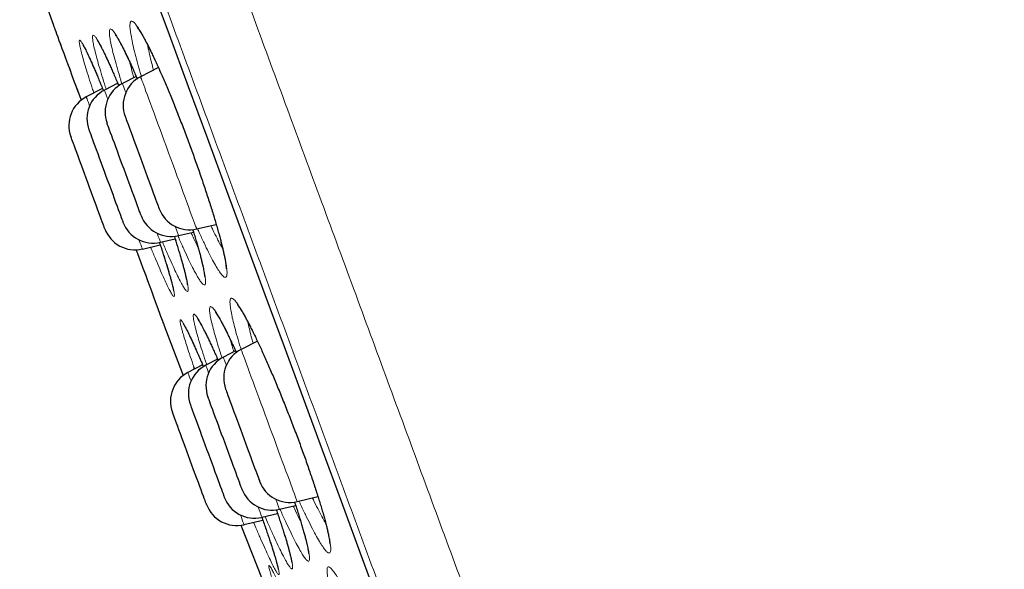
# Model space of a CAD drawing. Header units: millimetres. Extents: x 8 to 984, y 12 to 973.
# Tile 19 of 256: x 66 to 82, y 780 to 789. Entities that reach past the tile are written whole.
import ezdxf

# ---------------------------------------------------------------- set-up
doc = ezdxf.new("R2010")
doc.units = ezdxf.units.MM

msp = doc.modelspace()

# ---------------------------------------------------------------- linework, layer by layer
at = {"color": 7, "linetype": 'Continuous', "lineweight": 30}
for p, q in [((66.526, 789.317), (66.811, 788.521)), ((68.443, 787.864), (68.166, 787.721)), ((68.098, 787.727), (67.885, 787.617)), ((67.81, 787.62), (67.603, 787.513)), ((67.575, 787.54), (67.322, 787.41)), ((69.038, 785.357), (69.342, 785.428)), ((68.757, 785.253), (68.99, 785.308)), ((68.194, 785.045), (68.471, 785.111)), ((68.475, 785.149), (68.702, 785.203)), ((68.331, 785.055), (68.322, 785.076)), ((68.528, 783.869), (68.828, 783.079)), ((69.982, 783.615), (69.729, 783.485)), ((69.643, 783.462), (69.454, 783.365)), ((69.363, 783.334), (69.18, 783.24)), ((69.131, 783.244), (68.902, 783.126)), ((69.006, 783.18), (68.995, 783.212)), ((70.601, 781.121), (70.924, 781.197)), ((70.326, 781.001), (70.577, 781.06)), ((69.774, 780.762), (70.067, 780.831)), ((70.052, 780.876), (70.296, 780.933)), ((69.726, 780.753), (70.278, 779.351))]:
    msp.add_line(p, q, dxfattribs=at)
at = {"color": 252, "linetype": 'Continuous', "lineweight": 0}
msp.add_line((69.834, 783.912), (69.838, 783.887), dxfattribs=at)
at = {"color": 7, "linetype": 'Continuous', "lineweight": 30, "flags": 128}
for points in [[(68.31, 789.187), (68.608, 788.379), (68.906, 787.571), (69.205, 786.761), (69.504, 785.952), (69.802, 785.143), (70.1, 784.336), (70.397, 783.53), (70.694, 782.726), (70.989, 781.925), (71.283, 781.128), (71.576, 780.334), (71.867, 779.545)], [(66.813, 788.517), (66.814, 788.514), (66.818, 788.503), (66.825, 788.484), (66.834, 788.459), (66.846, 788.426), (66.861, 788.387), (66.878, 788.34), (66.897, 788.287), (66.92, 788.227), (66.944, 788.161), (66.971, 788.089), (67, 788.011), (67.031, 787.926), (67.064, 787.837), (67.098, 787.742), (67.135, 787.643), (67.174, 787.539), (67.214, 787.43), (67.241, 787.357)], [(67.926, 787.104), (67.926, 787.103), (67.929, 787.095), (67.935, 787.081), (67.943, 787.059), (67.953, 787.03), (67.966, 786.995), (67.981, 786.954), (67.999, 786.906), (68.018, 786.854), (68.039, 786.796), (68.062, 786.735), (68.086, 786.67), (68.111, 786.602), (68.137, 786.531), (68.164, 786.46), (68.19, 786.387)], [(68.173, 785.567), (68.173, 785.568), (68.17, 785.575), (68.165, 785.59), (68.157, 785.611), (68.146, 785.64), (68.133, 785.675), (68.118, 785.717), (68.101, 785.764), (68.081, 785.817), (68.06, 785.874), (68.037, 785.936), (68.013, 786.001), (67.988, 786.069), (67.962, 786.139), (67.936, 786.211), (67.909, 786.283), (67.882, 786.356), (67.856, 786.427), (67.83, 786.498), (67.805, 786.566), (67.781, 786.631), (67.758, 786.693), (67.737, 786.75), (67.717, 786.803), (67.7, 786.85), (67.685, 786.891), (67.672, 786.926), (67.661, 786.955), (67.653, 786.977), (67.648, 786.991), (67.645, 786.999), (67.645, 787)], [(67.61, 785.359), (67.61, 785.36), (67.607, 785.367), (67.602, 785.382), (67.594, 785.404), (67.583, 785.432), (67.57, 785.468), (67.555, 785.509), (67.538, 785.556), (67.518, 785.609), (67.497, 785.666), (67.474, 785.728), (67.45, 785.793), (67.425, 785.861), (67.399, 785.931), (67.373, 786.003), (67.346, 786.076), (67.319, 786.148), (67.293, 786.22), (67.267, 786.29), (67.242, 786.358), (67.218, 786.423), (67.195, 786.485), (67.174, 786.542), (67.154, 786.595), (67.137, 786.642), (67.122, 786.684), (67.109, 786.719), (67.098, 786.747), (67.09, 786.769), (67.085, 786.784), (67.082, 786.791), (67.082, 786.792)], [(67.363, 786.896), (67.364, 786.895), (67.366, 786.888), (67.372, 786.873), (67.38, 786.851), (67.39, 786.823), (67.403, 786.787), (67.418, 786.746), (67.436, 786.699), (67.455, 786.646), (67.477, 786.589), (67.499, 786.527), (67.523, 786.462), (67.548, 786.394), (67.574, 786.324), (67.601, 786.252), (67.628, 786.179)], [(68.19, 786.387), (68.217, 786.315), (68.244, 786.243), (68.27, 786.173), (68.295, 786.105), (68.319, 786.039), (68.341, 785.978), (68.363, 785.92), (68.382, 785.868), (68.399, 785.821), (68.415, 785.779), (68.428, 785.744), (68.438, 785.715), (68.446, 785.693), (68.452, 785.679), (68.454, 785.672), (68.455, 785.671)], [(67.628, 786.179), (67.654, 786.107), (67.681, 786.035), (67.707, 785.965), (67.732, 785.897), (67.756, 785.832), (67.778, 785.77), (67.8, 785.713), (67.819, 785.66), (67.836, 785.613), (67.852, 785.571), (67.865, 785.536), (67.875, 785.508), (67.883, 785.486), (67.889, 785.471), (67.891, 785.464), (67.892, 785.463)], [(68.098, 785.033), (68.125, 784.959), (68.165, 784.851), (68.203, 784.747), (68.24, 784.647), (68.275, 784.553), (68.308, 784.463), (68.339, 784.379), (68.368, 784.301), (68.395, 784.228), (68.419, 784.162), (68.441, 784.103), (68.461, 784.049), (68.478, 784.003), (68.493, 783.963), (68.505, 783.931), (68.514, 783.905), (68.521, 783.887), (68.525, 783.876), (68.526, 783.873)], [(69.489, 782.868), (69.489, 782.868), (69.491, 782.862), (69.495, 782.85), (69.503, 782.83), (69.513, 782.803), (69.525, 782.77), (69.54, 782.73), (69.556, 782.684), (69.575, 782.633), (69.596, 782.577), (69.618, 782.516), (69.642, 782.452), (69.667, 782.385), (69.693, 782.315), (69.719, 782.244), (69.746, 782.171), (69.772, 782.099), (69.799, 782.027)], [(69.742, 781.314), (69.742, 781.315), (69.739, 781.322), (69.734, 781.336), (69.726, 781.357), (69.716, 781.386), (69.703, 781.42), (69.688, 781.461), (69.67, 781.508), (69.651, 781.561), (69.63, 781.618), (69.607, 781.679), (69.584, 781.744), (69.558, 781.812), (69.533, 781.882), (69.506, 781.954), (69.479, 782.026), (69.453, 782.099), (69.426, 782.17), (69.4, 782.241), (69.375, 782.309), (69.351, 782.374), (69.328, 782.436), (69.307, 782.494), (69.287, 782.547), (69.27, 782.594), (69.254, 782.636), (69.241, 782.672), (69.23, 782.701), (69.222, 782.723), (69.217, 782.738), (69.214, 782.746), (69.213, 782.747)], [(69.191, 781.075), (69.191, 781.075), (69.189, 781.079), (69.185, 781.091), (69.178, 781.109), (69.169, 781.135), (69.157, 781.167), (69.142, 781.206), (69.126, 781.251), (69.107, 781.301), (69.087, 781.356), (69.065, 781.416), (69.041, 781.48), (69.017, 781.547), (68.991, 781.616), (68.965, 781.687), (68.938, 781.76), (68.911, 781.832), (68.885, 781.904), (68.859, 781.975), (68.833, 782.044), (68.809, 782.111), (68.785, 782.174), (68.763, 782.234), (68.743, 782.288), (68.725, 782.338), (68.709, 782.382), (68.695, 782.42), (68.683, 782.452), (68.674, 782.477), (68.667, 782.494), (68.663, 782.505), (68.662, 782.508)], [(68.94, 782.622), (68.94, 782.622), (68.941, 782.618), (68.946, 782.606), (68.953, 782.587), (68.962, 782.562), (68.974, 782.529), (68.988, 782.49), (69.005, 782.445), (69.024, 782.395), (69.044, 782.339), (69.066, 782.28), (69.09, 782.216), (69.114, 782.149), (69.14, 782.079), (69.166, 782.008), (69.193, 781.936), (69.22, 781.863), (69.246, 781.791), (69.272, 781.72)], [(69.799, 782.027), (69.825, 781.956), (69.85, 781.887), (69.875, 781.821), (69.898, 781.759), (69.919, 781.7), (69.939, 781.646), (69.957, 781.597), (69.973, 781.554), (69.987, 781.517), (69.998, 781.487), (70.007, 781.463), (70.013, 781.446), (70.016, 781.437), (70.017, 781.435)], [(69.272, 781.72), (69.298, 781.651), (69.322, 781.585), (69.346, 781.522), (69.368, 781.462), (69.388, 781.408), (69.406, 781.358), (69.422, 781.314), (69.436, 781.276), (69.448, 781.245), (69.457, 781.22), (69.463, 781.203), (69.467, 781.192), (69.468, 781.189)]]:
    msp.add_lwpolyline(points, dxfattribs=at)
at = {"color": 252, "linetype": 'Continuous', "lineweight": 0, "flags": 128}
for points in [[(68.311, 789.189), (68.609, 788.381), (68.907, 787.572), (69.206, 786.762), (69.505, 785.952), (69.803, 785.143), (70.101, 784.335), (70.399, 783.528), (70.696, 782.724), (70.991, 781.923), (71.286, 781.124), (71.579, 780.33), (71.87, 779.54)], [(66.811, 788.521), (66.811, 788.521), (66.813, 788.515), (66.818, 788.503), (66.825, 788.483), (66.835, 788.456), (66.848, 788.423), (66.863, 788.382), (66.88, 788.335), (66.9, 788.281), (66.922, 788.22), (66.947, 788.153), (66.974, 788.081), (67.003, 788.002), (67.034, 787.918), (67.067, 787.828), (67.102, 787.734), (67.138, 787.634), (67.177, 787.531), (67.216, 787.423), (67.241, 787.357)], [(68.166, 787.721), (68.168, 787.717), (68.172, 787.707), (68.178, 787.688), (68.188, 787.663), (68.199, 787.631), (68.214, 787.592), (68.231, 787.547), (68.25, 787.495), (68.271, 787.438), (68.294, 787.375), (68.319, 787.307), (68.346, 787.234), (68.375, 787.157), (68.404, 787.076), (68.435, 786.991), (68.468, 786.904), (68.501, 786.815), (68.534, 786.724), (68.568, 786.632), (68.602, 786.539)], [(67.937, 787.476), (67.932, 787.488), (67.918, 787.527), (67.906, 787.559), (67.897, 787.585), (67.89, 787.603), (67.886, 787.614), (67.885, 787.617)], [(67.374, 787.269), (67.369, 787.281), (67.355, 787.32), (67.343, 787.352), (67.334, 787.377), (67.327, 787.395), (67.323, 787.406), (67.322, 787.41)], [(67.603, 787.513), (67.605, 787.51), (67.609, 787.499), (67.615, 787.481), (67.625, 787.456), (67.637, 787.423), (67.651, 787.385), (67.655, 787.372)], [(68.602, 786.539), (68.637, 786.446), (68.671, 786.354), (68.704, 786.263), (68.737, 786.174), (68.769, 786.087), (68.8, 786.002), (68.83, 785.921), (68.859, 785.844), (68.886, 785.771), (68.911, 785.703), (68.934, 785.64), (68.955, 785.583), (68.974, 785.531), (68.991, 785.486), (69.005, 785.447), (69.017, 785.415), (69.026, 785.39), (69.033, 785.372), (69.037, 785.361), (69.038, 785.357)], [(68.423, 785.29), (68.428, 785.278), (68.442, 785.239), (68.454, 785.207), (68.463, 785.182), (68.47, 785.164), (68.474, 785.153), (68.475, 785.149)], [(68.757, 785.253), (68.756, 785.257), (68.752, 785.268), (68.745, 785.286), (68.736, 785.311), (68.724, 785.343), (68.709, 785.382), (68.705, 785.394)], [(68.194, 785.045), (68.193, 785.049), (68.189, 785.06), (68.182, 785.078), (68.173, 785.103), (68.161, 785.135), (68.146, 785.174), (68.142, 785.186)], [(68.098, 785.033), (68.122, 784.967), (68.162, 784.859), (68.2, 784.755), (68.237, 784.656), (68.272, 784.561), (68.305, 784.472), (68.336, 784.388), (68.365, 784.309), (68.392, 784.236), (68.416, 784.17), (68.439, 784.109), (68.459, 784.055), (68.476, 784.008), (68.491, 783.967), (68.504, 783.933), (68.514, 783.907), (68.521, 783.887), (68.525, 783.874), (68.527, 783.869), (68.528, 783.869)], [(69.729, 783.485), (69.729, 783.485), (69.731, 783.48), (69.735, 783.467), (69.743, 783.448), (69.753, 783.421), (69.765, 783.387), (69.78, 783.347), (69.797, 783.3), (69.817, 783.247), (69.838, 783.188), (69.862, 783.124), (69.888, 783.055), (69.915, 782.981), (69.944, 782.903), (69.974, 782.821), (70.005, 782.736), (70.037, 782.649), (70.071, 782.559), (70.104, 782.468), (70.138, 782.375), (70.173, 782.283), (70.207, 782.19), (70.241, 782.098)], [(69.499, 783.24), (69.496, 783.25), (69.482, 783.286), (69.471, 783.316), (69.463, 783.339), (69.457, 783.355), (69.454, 783.363), (69.454, 783.365)], [(68.95, 782.995), (68.941, 783.019), (68.928, 783.055), (68.918, 783.083), (68.91, 783.104), (68.905, 783.118), (68.902, 783.125), (68.902, 783.126)], [(69.18, 783.24), (69.18, 783.239), (69.182, 783.233), (69.187, 783.22), (69.195, 783.199), (69.205, 783.172), (69.218, 783.138), (69.224, 783.12)], [(70.241, 782.098), (70.274, 782.007), (70.307, 781.918), (70.339, 781.832), (70.37, 781.748), (70.399, 781.668), (70.427, 781.592), (70.454, 781.52), (70.479, 781.453), (70.501, 781.391), (70.522, 781.335), (70.541, 781.285), (70.557, 781.241), (70.571, 781.203), (70.582, 781.173), (70.591, 781.149), (70.597, 781.133), (70.6, 781.123), (70.601, 781.121)], [(70.326, 781.001), (70.325, 781.001), (70.323, 781.007), (70.318, 781.021), (70.311, 781.041), (70.301, 781.069), (70.288, 781.103), (70.273, 781.144), (70.268, 781.158)], [(69.992, 781.038), (69.994, 781.034), (70.01, 780.991), (70.023, 780.954), (70.034, 780.924), (70.043, 780.901), (70.048, 780.886), (70.051, 780.877), (70.052, 780.876)], [(69.774, 780.762), (69.774, 780.763), (69.771, 780.771), (69.766, 780.785), (69.757, 780.807), (69.747, 780.837), (69.733, 780.872), (69.719, 780.913)]]:
    msp.add_lwpolyline(points, dxfattribs=at)
at = {"color": 7, "linetype": 'Continuous', "lineweight": 30}
for centre, start, end in [((67.282, 788.69), 199.7752, 200.2488), ((68.395, 787.277), 117.2488, 200.2488), ((68.114, 787.173), 117.2488, 200.2488), ((67.551, 786.965), 117.2488, 200.2488), ((67.832, 787.069), 117.2488, 200.2488), ((68.642, 785.74), 200.2488, 283.2488), ((68.924, 785.844), 200.2488, 283.2488), ((68.361, 785.636), 200.2488, 283.2488), ((68.079, 785.532), 200.2488, 283.2488), ((68.995, 784.046), 200.2488, 200.7223), ((69.958, 783.041), 117.2488, 200.2488), ((69.682, 782.92), 117.2488, 200.2488), ((69.131, 782.681), 117.2488, 200.2488), ((69.409, 782.795), 117.2488, 200.2488), ((70.486, 781.608), 200.2488, 283.2488), ((70.211, 781.487), 200.2488, 283.2488), ((69.937, 781.362), 200.2488, 283.2488), ((69.66, 781.248), 200.2488, 283.2488)]:
    msp.add_arc(centre, 0.5, start, end, dxfattribs=at)
at = {"color": 252, "linetype": 'Continuous', "lineweight": 0}
for points, knots in [([(58.357, 819.996), (58.359, 819.99), (58.364, 819.978), (58.4, 819.879), (58.458, 819.722), (58.54, 819.501), (58.644, 819.219), (58.77, 818.878), (58.916, 818.48), (59.085, 818.024), (59.275, 817.508), (59.488, 816.93), (59.724, 816.292), (59.98, 815.597), (60.257, 814.847), (60.551, 814.049), (60.862, 813.205), (61.19, 812.317), (61.535, 811.383), (61.898, 810.397), (62.28, 809.362), (62.68, 808.277), (63.095, 807.152), (63.525, 805.988), (63.965, 804.795), (64.415, 803.576), (64.873, 802.334), (65.342, 801.063), (65.823, 799.759), (66.315, 798.423), (66.819, 797.057), (67.33, 795.673), (67.847, 794.272), (68.366, 792.865), (68.885, 791.457), (69.405, 790.049), (69.926, 788.636), (70.451, 787.211), (70.98, 785.778), (71.511, 784.34), (72.039, 782.906), (72.565, 781.482), (73.083, 780.076), (73.594, 778.693), (74.095, 777.334), (74.59, 775.993), (75.08, 774.665), (75.564, 773.353), (76.04, 772.06), (76.507, 770.797), (76.961, 769.565), (77.4, 768.375), (77.824, 767.227), (78.231, 766.123), (78.623, 765.059), (79.003, 764.03), (79.368, 763.039), (79.719, 762.089), (80.051, 761.188), (80.365, 760.336), (80.658, 759.542), (80.93, 758.805), (81.181, 758.125), (81.412, 757.499), (81.624, 756.926), (81.815, 756.407), (81.986, 755.944), (82.134, 755.541), (82.26, 755.2), (82.364, 754.923), (82.437, 754.708), (82.515, 754.556), (82.468, 754.464), (82.677, 754.444), (82.539, 754.444), (82.539, 754.444)], [0, 0, 0, 0, 0.014, 0.028, 0.0419999, 0.0559999, 0.0699999, 0.0837499, 0.0974999, 0.1112499, 0.125, 0.139, 0.1529999, 0.1669999, 0.1809999, 0.1949998, 0.2087499, 0.2224999, 0.23625, 0.25, 0.2639999, 0.2779999, 0.2919999, 0.3059998, 0.3199998, 0.3337499, 0.3474999, 0.3612499, 0.375, 0.3889999, 0.4029999, 0.4169999, 0.4309998, 0.4449997, 0.4587498, 0.4724999, 0.4862499, 0.4999999, 0.5139998, 0.5279998, 0.5419998, 0.5559998, 0.5699998, 0.5837498, 0.5974998, 0.6112498, 0.6249998, 0.6389999, 0.6529998, 0.6669998, 0.6809998, 0.6949997, 0.7087498, 0.7224998, 0.7362498, 0.7499998, 0.7639998, 0.7779998, 0.7919997, 0.8059997, 0.8199997, 0.8337498, 0.8474997, 0.8612498, 0.8749998, 0.8889998, 0.9029998, 0.9169997, 0.9309997, 0.9449997, 0.9587497, 0.9724997, 0.9862497, 0.9999998, 1, 1, 1, 1]), ([(81.023, 755.019), (81.021, 755.025), (81.017, 755.037), (80.982, 755.132), (80.925, 755.285), (80.846, 755.499), (80.745, 755.772), (80.624, 756.103), (80.481, 756.488), (80.318, 756.931), (80.133, 757.432), (79.927, 757.992), (79.698, 758.611), (79.45, 759.284), (79.182, 760.011), (78.896, 760.785), (78.594, 761.603), (78.277, 762.464), (77.943, 763.37), (77.59, 764.325), (77.22, 765.329), (76.832, 766.381), (76.43, 767.472), (76.013, 768.6), (75.587, 769.757), (75.151, 770.939), (74.706, 772.143), (74.252, 773.375), (73.785, 774.64), (73.308, 775.935), (72.819, 777.259), (72.324, 778.601), (71.823, 779.96), (71.32, 781.323), (70.816, 782.689), (70.313, 784.054), (69.807, 785.424), (69.298, 786.805), (68.785, 788.194), (68.271, 789.589), (67.758, 790.979), (67.248, 792.36), (66.746, 793.723), (66.251, 795.064), (65.765, 796.382), (65.285, 797.682), (64.81, 798.969), (64.341, 800.241), (63.879, 801.494), (63.427, 802.72), (62.986, 803.914), (62.56, 805.068), (62.15, 806.181), (61.755, 807.251), (61.375, 808.282), (61.007, 809.28), (60.652, 810.241), (60.312, 811.162), (59.99, 812.036), (59.686, 812.861), (59.401, 813.632), (59.138, 814.346), (58.895, 815.006), (58.671, 815.612), (58.466, 816.168), (58.28, 816.671), (58.115, 817.12), (57.971, 817.51), (57.849, 817.841), (57.749, 818.11), (57.673, 818.318), (57.618, 818.465), (57.584, 818.557), (57.58, 818.569), (57.578, 818.574)], [0, 0, 0, 0, 0.014, 0.028, 0.042, 0.056, 0.07, 0.08375, 0.0975, 0.11125, 0.125, 0.139, 0.153, 0.167, 0.181, 0.195, 0.20875, 0.2225, 0.23625, 0.25, 0.264, 0.278, 0.292, 0.306, 0.32, 0.33375, 0.3475, 0.36125, 0.375, 0.389, 0.403, 0.417, 0.431, 0.445, 0.45875, 0.4725, 0.48625, 0.5, 0.514, 0.528, 0.542, 0.556, 0.57, 0.58375, 0.5975, 0.61125, 0.625, 0.639, 0.653, 0.667, 0.681, 0.695, 0.70875, 0.7225, 0.73625, 0.75, 0.764, 0.778, 0.792, 0.806, 0.82, 0.83375, 0.8475, 0.86125, 0.875, 0.889, 0.903, 0.917, 0.931, 0.945, 0.95875, 0.9725, 0.98625, 1, 1, 1, 1]), ([(68.178, 787.727), (68.172, 787.747), (68.147, 787.829), (68.111, 787.959), (68.071, 788.115), (68.039, 788.251), (68.016, 788.365), (68.003, 788.457), (67.999, 788.527), (68.005, 788.571), (68.02, 788.59), (68.044, 788.585), (68.078, 788.553), (68.12, 788.497), (68.17, 788.418), (68.228, 788.315), (68.292, 788.19), (68.362, 788.045), (68.437, 787.881), (68.516, 787.702), (68.598, 787.509), (68.683, 787.304), (68.768, 787.09), (68.851, 786.874), (68.931, 786.661), (69.009, 786.446), (69.085, 786.229), (69.16, 786.011), (69.229, 785.801), (69.292, 785.601), (69.348, 785.413), (69.397, 785.24), (69.438, 785.085), (69.47, 784.948), (69.493, 784.832), (69.507, 784.739), (69.512, 784.669), (69.507, 784.622), (69.492, 784.601), (69.468, 784.605), (69.435, 784.634), (69.394, 784.689), (69.344, 784.767), (69.287, 784.869), (69.223, 784.993), (69.153, 785.137), (69.095, 785.26), (69.06, 785.34), (69.051, 785.36)], [0, 0, 0, 0, 0.007, 0.029428, 0.051929, 0.074357, 0.096824, 0.119364, 0.141832, 0.164298, 0.186836, 0.209302, 0.231752, 0.254273, 0.276722, 0.299217, 0.321784, 0.344279, 0.366686, 0.389163, 0.411568, 0.434013, 0.45653, 0.478975, 0.49996, 0.520943, 0.543334, 0.565797, 0.588188, 0.610571, 0.633024, 0.655407, 0.677814, 0.700291, 0.722698, 0.745101, 0.767574, 0.789974, 0.812454, 0.835004, 0.857483, 0.880021, 0.902631, 0.925169, 0.947605, 0.970113, 0.992549, 1, 1, 1, 1]), ([(67.631, 787.528), (67.622, 787.556), (67.593, 787.645), (67.552, 787.781), (67.507, 787.931), (67.472, 788.062), (67.445, 788.171), (67.427, 788.257), (67.419, 788.32), (67.419, 788.359), (67.43, 788.372), (67.449, 788.36), (67.477, 788.323), (67.515, 788.261), (67.56, 788.176), (67.613, 788.067), (67.673, 787.938), (67.74, 787.787), (67.792, 787.667), (67.823, 787.592), (67.828, 787.579)], [0, 0, 0, 0, 0.027337, 0.087096, 0.147001, 0.207095, 0.267, 0.326796, 0.386779, 0.446571, 0.506524, 0.566668, 0.626622, 0.686731, 0.747035, 0.807146, 0.866993, 0.927033, 0.98688, 1, 1, 1, 1]), ([(67.876, 787.611), (67.869, 787.632), (67.844, 787.714), (67.806, 787.845), (67.762, 787.999), (67.728, 788.134), (67.702, 788.247), (67.686, 788.339), (67.679, 788.407), (67.682, 788.449), (67.694, 788.468), (67.715, 788.461), (67.745, 788.428), (67.784, 788.372), (67.831, 788.291), (67.886, 788.187), (67.948, 788.062), (68.015, 787.915), (68.072, 787.789), (68.107, 787.708), (68.116, 787.687)], [0, 0, 0, 0, 0.019444, 0.079329, 0.139406, 0.199293, 0.259251, 0.319403, 0.379363, 0.439271, 0.499369, 0.559276, 0.619152, 0.679218, 0.739095, 0.799092, 0.859279, 0.919275, 0.979062, 1, 1, 1, 1]), ([(67.439, 787.47), (67.431, 787.494), (67.402, 787.58), (67.36, 787.711), (67.314, 787.861), (67.275, 787.99), (67.246, 788.099), (67.225, 788.184), (67.213, 788.245), (67.211, 788.283), (67.218, 788.295), (67.234, 788.281), (67.26, 788.243), (67.294, 788.18), (67.336, 788.093), (67.387, 787.984), (67.444, 787.853), (67.508, 787.702), (67.557, 787.585), (67.585, 787.515), (67.589, 787.505)], [0, 0, 0, 0, 0.02397, 0.084357, 0.144628, 0.205089, 0.265358, 0.325724, 0.386281, 0.446647, 0.507133, 0.567815, 0.628308, 0.688779, 0.749444, 0.809917, 0.870199, 0.930673, 0.990954, 1, 1, 1, 1]), ([(68.275, 788.216), (68.279, 788.197), (68.288, 788.144), (68.313, 788.035), (68.34, 787.923), (68.361, 787.847), (68.367, 787.825)], [0, 0, 0, 0, 0.191945, 0.523216, 0.855539, 1, 1, 1, 1]), ([(67.997, 787.951), (68, 787.94), (68.012, 787.889), (68.034, 787.808), (68.056, 787.732), (68.063, 787.709)], [0, 0, 0, 0, 0.160604, 0.742035, 1, 1, 1, 1]), ([(69.258, 785.409), (69.269, 785.386), (69.303, 785.314), (69.355, 785.211), (69.406, 785.113), (69.433, 785.068), (69.443, 785.051)], [0, 0, 0, 0, 0.151286, 0.483496, 0.814647, 1, 1, 1, 1]), ([(68.978, 785.35), (68.984, 785.329), (69.01, 785.246), (69.049, 785.115), (69.092, 784.959), (69.127, 784.824), (69.153, 784.709), (69.17, 784.617), (69.178, 784.547), (69.176, 784.502), (69.164, 784.483), (69.144, 784.488), (69.114, 784.518), (69.076, 784.574), (69.029, 784.653), (68.975, 784.756), (68.913, 784.88), (68.846, 785.025), (68.79, 785.15), (68.755, 785.232), (68.746, 785.253)], [0, 0, 0, 0, 0.01986, 0.079577, 0.139345, 0.199304, 0.259069, 0.318803, 0.378723, 0.43845, 0.498397, 0.558535, 0.618482, 0.67856, 0.738832, 0.798911, 0.858702, 0.918686, 0.978478, 1, 1, 1, 1]), ([(68.952, 785.299), (68.962, 785.276), (68.995, 785.203), (69.031, 785.127), (69.055, 785.081), (69.059, 785.072)], [0, 0, 0, 0, 0.2724139, 0.8527721, 1, 1, 1, 1]), ([(68.458, 785.149), (68.467, 785.121), (68.497, 785.032), (68.541, 784.897), (68.588, 784.746), (68.626, 784.616), (68.657, 784.506), (68.678, 784.419), (68.69, 784.356), (68.693, 784.317), (68.687, 784.303), (68.671, 784.315), (68.646, 784.352), (68.613, 784.413), (68.571, 784.498), (68.521, 784.606), (68.464, 784.736), (68.401, 784.884), (68.354, 784.998), (68.331, 785.055)], [0, 0, 0, 0, 0.026881, 0.087845, 0.148618, 0.209232, 0.270037, 0.33065, 0.391469, 0.452483, 0.513303, 0.574061, 0.635014, 0.695773, 0.756527, 0.817476, 0.878232, 0.939019, 1, 1, 1, 1]), ([(68.689, 785.245), (68.699, 785.214), (68.729, 785.121), (68.771, 784.983), (68.816, 784.831), (68.852, 784.699), (68.88, 784.589), (68.898, 784.501), (68.907, 784.437), (68.907, 784.397), (68.897, 784.382), (68.878, 784.393), (68.85, 784.428), (68.814, 784.488), (68.769, 784.572), (68.716, 784.679), (68.657, 784.807), (68.591, 784.956), (68.54, 785.074), (68.51, 785.146), (68.505, 785.156)], [0, 0, 0, 0, 0.029748, 0.089877, 0.14982, 0.209641, 0.269652, 0.329475, 0.389354, 0.449424, 0.509306, 0.569271, 0.629428, 0.689392, 0.749335, 0.809469, 0.869411, 0.929349, 0.989482, 1, 1, 1, 1]), ([(69.592, 783.978), (69.591, 783.983), (69.581, 784.027), (69.567, 784.101), (69.556, 784.184), (69.555, 784.243), (69.564, 784.276), (69.583, 784.285), (69.611, 784.269), (69.648, 784.228), (69.695, 784.162), (69.749, 784.074), (69.811, 783.962), (69.88, 783.829), (69.954, 783.677), (70.034, 783.508), (70.117, 783.324), (70.203, 783.126), (70.291, 782.918), (70.379, 782.703), (70.467, 782.482), (70.553, 782.259), (70.636, 782.037), (70.716, 781.819), (70.791, 781.606), (70.86, 781.402), (70.923, 781.209), (70.978, 781.031), (71.025, 780.868), (71.063, 780.727), (71.091, 780.607), (71.111, 780.507), (71.122, 780.424), (71.124, 780.364), (71.116, 780.328), (71.098, 780.317), (71.07, 780.332), (71.033, 780.37), (70.988, 780.435), (70.934, 780.522), (70.872, 780.632), (70.804, 780.764), (70.729, 780.915), (70.671, 781.038), (70.637, 781.114), (70.63, 781.128)], [0, 0, 0, 0, 0.003147, 0.027389, 0.051708, 0.07595, 0.100203, 0.124534, 0.148788, 0.173026, 0.197343, 0.221584, 0.245874, 0.270243, 0.294535, 0.318735, 0.343012, 0.367211, 0.391451, 0.415768, 0.440006, 0.464157, 0.488385, 0.512534, 0.536719, 0.560981, 0.585165, 0.609324, 0.63356, 0.65772, 0.680131, 0.702543, 0.72689, 0.751313, 0.775657, 0.799901, 0.82422, 0.848461, 0.872776, 0.897168, 0.921482, 0.945734, 0.970063, 0.994315, 1, 1, 1, 1]), ([(69.024, 783.799), (69.019, 783.82), (69.009, 783.86), (68.995, 783.922), (68.985, 783.979), (68.984, 784.02), (68.992, 784.037), (69.01, 784.028), (69.037, 783.995), (69.074, 783.937), (69.119, 783.855), (69.172, 783.75), (69.233, 783.624), (69.301, 783.476), (69.348, 783.37), (69.375, 783.31), (69.375, 783.31)], [0, 0, 0, 0, 0.049657, 0.099315, 0.180944, 0.262829, 0.34445, 0.426145, 0.508095, 0.589782, 0.671718, 0.753916, 0.83585, 0.917694, 0.999802, 1, 1, 1, 1]), ([(69.28, 783.869), (69.279, 783.873), (69.269, 783.915), (69.253, 783.986), (69.24, 784.064), (69.237, 784.119), (69.244, 784.148), (69.26, 784.153), (69.287, 784.133), (69.322, 784.088), (69.366, 784.019), (69.418, 783.926), (69.478, 783.811), (69.545, 783.675), (69.605, 783.549), (69.644, 783.463), (69.656, 783.435)], [0, 0, 0, 0, 0.008363, 0.087697, 0.167285, 0.246623, 0.325973, 0.405578, 0.48493, 0.564213, 0.643752, 0.72304, 0.802498, 0.882215, 0.961673, 1, 1, 1, 1]), ([(68.824, 783.738), (68.819, 783.757), (68.808, 783.795), (68.793, 783.852), (68.782, 783.904), (68.779, 783.94), (68.786, 783.951), (68.802, 783.936), (68.828, 783.897), (68.863, 783.834), (68.906, 783.746), (68.958, 783.637), (69.018, 783.506), (69.079, 783.366), (69.123, 783.262), (69.143, 783.216)], [0, 0, 0, 0, 0.0497036, 0.0994088, 0.1824697, 0.2657927, 0.3488462, 0.4319636, 0.5153402, 0.5984501, 0.6818088, 0.7654322, 0.8487864, 0.9320573, 1, 1, 1, 1]), ([(69.729, 783.483), (69.721, 783.508), (69.695, 783.591), (69.659, 783.716), (69.62, 783.859), (69.602, 783.938), (69.592, 783.978)], [0, 0, 0, 0, 0.125947, 0.417024, 0.708934, 1, 1, 1, 1]), ([(69.838, 783.887), (69.846, 783.85), (69.863, 783.778), (69.889, 783.674), (69.91, 783.604), (69.916, 783.582)], [0, 0, 0, 0, 0.406006, 0.813206, 1, 1, 1, 1]), ([(68.995, 783.212), (68.976, 783.268), (68.937, 783.38), (68.891, 783.522), (68.852, 783.643), (68.833, 783.706), (68.824, 783.738)], [0, 0, 0, 0, 0.262953, 0.525072, 0.762536, 1, 1, 1, 1]), ([(69.194, 783.247), (69.193, 783.251), (69.171, 783.316), (69.134, 783.429), (69.088, 783.576), (69.051, 783.7), (69.033, 783.766), (69.024, 783.799)], [0, 0, 0, 0, 0.0166016, 0.2765497, 0.5356801, 0.7678375, 1, 1, 1, 1]), ([(69.432, 783.352), (69.42, 783.387), (69.39, 783.48), (69.35, 783.613), (69.31, 783.753), (69.29, 783.831), (69.28, 783.869)], [0, 0, 0, 0, 0.167302, 0.444593, 0.722712, 1, 1, 1, 1]), ([(69.564, 783.631), (69.572, 783.602), (69.587, 783.546), (69.607, 783.481), (69.617, 783.449)], [0, 0, 0, 0, 0.518804, 1, 1, 1, 1]), ([(70.839, 781.177), (70.848, 781.157), (70.883, 781.085), (70.937, 780.979), (70.996, 780.867), (71.03, 780.81), (71.044, 780.786)], [0, 0, 0, 0, 0.12514, 0.439675, 0.753224, 1, 1, 1, 1]), ([(70.275, 780.995), (70.294, 780.942), (70.333, 780.827), (70.384, 780.671), (70.429, 780.526), (70.467, 780.398), (70.497, 780.288), (70.518, 780.198), (70.53, 780.131), (70.532, 780.089), (70.524, 780.071), (70.507, 780.078), (70.48, 780.11), (70.444, 780.167), (70.4, 780.247), (70.347, 780.35), (70.286, 780.475), (70.219, 780.62), (70.158, 780.758), (70.117, 780.853), (70.102, 780.887)], [0, 0, 0, 0, 0.049633, 0.107192, 0.161648, 0.216105, 0.273756, 0.331592, 0.389246, 0.446882, 0.504703, 0.562341, 0.620116, 0.678075, 0.735849, 0.793595, 0.851525, 0.909269, 0.967079, 1, 1, 1, 1]), ([(70.559, 781.117), (70.566, 781.096), (70.595, 781.011), (70.638, 780.876), (70.686, 780.716), (70.726, 780.578), (70.756, 780.462), (70.777, 780.364), (70.791, 780.286), (70.794, 780.23), (70.788, 780.198), (70.772, 780.191), (70.747, 780.21), (70.712, 780.253), (70.669, 780.321), (70.617, 780.412), (70.557, 780.525), (70.491, 780.66), (70.418, 780.814), (70.365, 780.93), (70.336, 780.997), (70.333, 781.003)], [0, 0, 0, 0, 0.019213, 0.07686, 0.134692, 0.192339, 0.245821, 0.299302, 0.357355, 0.415591, 0.473637, 0.53144, 0.589424, 0.647221, 0.705186, 0.763335, 0.821299, 0.879114, 0.937113, 0.994925, 1, 1, 1, 1]), ([(70.54, 781.051), (70.546, 781.039), (70.576, 780.975), (70.614, 780.895), (70.644, 780.835), (70.654, 780.816)], [0, 0, 0, 0, 0.139842, 0.716104, 1, 1, 1, 1]), ([(70.051, 780.877), (70.071, 780.821), (70.112, 780.704), (70.165, 780.548), (70.212, 780.407), (70.251, 780.283), (70.282, 780.178), (70.305, 780.093), (70.318, 780.031), (70.322, 779.994), (70.316, 779.982), (70.3, 779.995), (70.275, 780.033), (70.24, 780.095), (70.197, 780.18), (70.146, 780.289), (70.087, 780.418), (70.021, 780.568), (69.966, 780.695), (69.932, 780.777), (69.924, 780.797)], [0, 0, 0, 0, 0.053962, 0.112135, 0.167189, 0.222243, 0.280478, 0.338901, 0.39714, 0.455361, 0.513767, 0.571988, 0.630321, 0.68884, 0.747174, 0.805511, 0.864036, 0.922375, 0.980766, 1, 1, 1, 1]), ([(70.2, 779.958), (70.195, 779.975), (70.185, 780.008), (70.171, 780.058), (70.161, 780.101), (70.16, 780.126), (70.168, 780.128), (70.187, 780.103), (70.215, 780.055), (70.252, 779.983), (70.299, 779.887), (70.354, 779.769), (70.416, 779.631), (70.471, 779.508), (70.505, 779.428), (70.515, 779.405)], [0, 0, 0, 0, 0.050735, 0.101469, 0.187764, 0.27433, 0.360618, 0.446976, 0.533605, 0.619954, 0.706578, 0.793478, 0.880098, 0.966646, 1, 1, 1, 1]), ([(71.102, 779.826), (71.101, 779.83), (71.091, 779.873), (71.076, 779.943), (71.065, 780.021), (71.064, 780.075), (71.073, 780.104), (71.093, 780.109), (71.122, 780.089), (71.161, 780.044), (71.209, 779.974), (71.265, 779.882), (71.329, 779.768), (71.4, 779.632), (71.478, 779.478), (71.56, 779.307), (71.646, 779.121), (71.734, 778.923), (71.825, 778.715), (71.917, 778.499), (72.008, 778.279), (72.097, 778.057), (72.183, 777.837), (72.265, 777.62), (72.343, 777.41), (72.414, 777.209), (72.479, 777.02), (72.536, 776.845), (72.585, 776.686), (72.624, 776.549), (72.653, 776.434), (72.674, 776.337), (72.685, 776.259), (72.687, 776.203), (72.679, 776.172), (72.66, 776.166), (72.631, 776.184), (72.593, 776.227), (72.546, 776.295), (72.49, 776.386), (72.426, 776.499), (72.355, 776.633), (72.279, 776.787), (72.215, 776.918), (72.175, 777.003), (72.165, 777.026)], [0, 0, 0, 0, 0.002836, 0.026997, 0.051235, 0.075396, 0.099568, 0.123818, 0.147991, 0.172155, 0.196396, 0.220562, 0.244788, 0.269092, 0.29332, 0.317464, 0.341685, 0.365829, 0.390019, 0.414283, 0.438473, 0.46257, 0.486743, 0.510841, 0.534963, 0.559163, 0.583286, 0.607373, 0.631538, 0.655626, 0.677961, 0.700294, 0.724563, 0.748907, 0.773172, 0.797336, 0.821576, 0.845739, 0.869982, 0.894303, 0.918546, 0.942736, 0.967003, 0.991193, 1, 1, 1, 1])]:
    msp.add_open_spline(points, degree=3, knots=knots, dxfattribs=at)
at = {"color": 7, "linetype": 'Continuous', "lineweight": 30}
for points, knots in [([(68.112, 788.489), (68.112, 788.489), (68.111, 788.49), (68.114, 788.487), (68.12, 788.48), (68.13, 788.468), (68.143, 788.449), (68.16, 788.423), (68.18, 788.391), (68.203, 788.351), (68.229, 788.305), (68.257, 788.252), (68.287, 788.194), (68.319, 788.129), (68.353, 788.06), (68.388, 787.985), (68.424, 787.906), (68.462, 787.822), (68.501, 787.734), (68.541, 787.641), (68.582, 787.544), (68.624, 787.444), (68.666, 787.341), (68.709, 787.235), (68.752, 787.127), (68.794, 787.017), (68.837, 786.907), (68.879, 786.795), (68.921, 786.684), (68.962, 786.572), (69.002, 786.461), (69.041, 786.35), (69.08, 786.24), (69.118, 786.13), (69.155, 786.021), (69.19, 785.914), (69.224, 785.809), (69.257, 785.707), (69.288, 785.608), (69.317, 785.513), (69.344, 785.421), (69.369, 785.334), (69.392, 785.252), (69.412, 785.175), (69.43, 785.104), (69.447, 785.037), (69.46, 784.976), (69.472, 784.92), (69.481, 784.871), (69.488, 784.828), (69.493, 784.794), (69.495, 784.769), (69.496, 784.751), (69.496, 784.741), (69.496, 784.737), (69.496, 784.738), (69.496, 784.738)], [0, 0, 0, 0, 0.000727, 0.012302, 0.025346, 0.03989, 0.055838, 0.072995, 0.091116, 0.10996, 0.129315, 0.14901, 0.168916, 0.188936, 0.209001, 0.229028, 0.248971, 0.269142, 0.289465, 0.309918, 0.330479, 0.351124, 0.371827, 0.392561, 0.41329, 0.433993, 0.454645, 0.475229, 0.495731, 0.516112, 0.5364, 0.556792, 0.577285, 0.597868, 0.61852, 0.639223, 0.659949, 0.680662, 0.701338, 0.721946, 0.742466, 0.762874, 0.783153, 0.803223, 0.823128, 0.843109, 0.863081, 0.882972, 0.902688, 0.922098, 0.941025, 0.957341, 0.972491, 0.986252, 0.998518, 1, 1, 1, 1]), ([(67.772, 788.374), (67.772, 788.374), (67.772, 788.374), (67.776, 788.369), (67.784, 788.359), (67.795, 788.343), (67.81, 788.32), (67.827, 788.289), (67.848, 788.252), (67.872, 788.208), (67.898, 788.158), (67.926, 788.101), (67.956, 788.039), (67.988, 787.971), (68.022, 787.898), (68.057, 787.82), (68.088, 787.75), (68.108, 787.704), (68.115, 787.686)], [0, 0, 0, 0, 0.025253, 0.070032, 0.120741, 0.17716, 0.238594, 0.304077, 0.372587, 0.443242, 0.515325, 0.588293, 0.661756, 0.73542, 0.80905, 0.882228, 0.955932, 1, 1, 1, 1]), ([(67.267, 788.22), (67.268, 788.219), (67.268, 788.219), (67.273, 788.212), (67.28, 788.199), (67.291, 788.181), (67.304, 788.155), (67.321, 788.122), (67.34, 788.082), (67.362, 788.035), (67.386, 787.982), (67.412, 787.924), (67.44, 787.86), (67.47, 787.79), (67.502, 787.715), (67.535, 787.635), (67.564, 787.565), (67.583, 787.52), (67.589, 787.505)], [0, 0, 0, 0, 0.0355263, 0.0809521, 0.1331307, 0.1913567, 0.2543909, 0.3208474, 0.3895416, 0.459592, 0.5303857, 0.6013907, 0.672407, 0.7443023, 0.8168137, 0.8898413, 0.9632832, 1, 1, 1, 1]), ([(67.493, 788.285), (67.493, 788.285), (67.493, 788.285), (67.497, 788.28), (67.504, 788.269), (67.515, 788.252), (67.529, 788.229), (67.546, 788.198), (67.565, 788.16), (67.588, 788.116), (67.613, 788.065), (67.639, 788.008), (67.668, 787.946), (67.699, 787.878), (67.731, 787.804), (67.765, 787.725), (67.798, 787.65), (67.819, 787.599), (67.828, 787.578)], [0, 0, 0, 0, 0.0260638, 0.0705794, 0.1213329, 0.1779361, 0.2394576, 0.3047276, 0.3726095, 0.4421909, 0.5127964, 0.5838505, 0.6549433, 0.7270419, 0.7998553, 0.8732507, 0.9471232, 1, 1, 1, 1]), ([(68.977, 785.35), (68.978, 785.346), (68.989, 785.31), (69.008, 785.247), (69.034, 785.162), (69.056, 785.083), (69.077, 785.009), (69.096, 784.94), (69.112, 784.876), (69.126, 784.817), (69.138, 784.764), (69.147, 784.718), (69.154, 784.679), (69.159, 784.648), (69.162, 784.626), (69.163, 784.612), (69.163, 784.605), (69.163, 784.605), (69.163, 784.605)], [0, 0, 0, 0, 0.010745, 0.085783, 0.160402, 0.234484, 0.307693, 0.380987, 0.454431, 0.527793, 0.600785, 0.673027, 0.743982, 0.812895, 0.871215, 0.924575, 0.972158, 1, 1, 1, 1]), ([(68.458, 785.149), (68.459, 785.145), (68.471, 785.111), (68.491, 785.05), (68.518, 784.966), (68.543, 784.886), (68.567, 784.811), (68.589, 784.74), (68.608, 784.674), (68.625, 784.615), (68.64, 784.561), (68.653, 784.514), (68.663, 784.473), (68.67, 784.441), (68.675, 784.418), (68.678, 784.403), (68.679, 784.395), (68.679, 784.394), (68.679, 784.394)], [0, 0, 0, 0, 0.008936, 0.081511, 0.154515, 0.227881, 0.301525, 0.375332, 0.449113, 0.522641, 0.595664, 0.667851, 0.738753, 0.807732, 0.866302, 0.919608, 0.966496, 1, 1, 1, 1]), ([(68.689, 785.245), (68.69, 785.242), (68.701, 785.208), (68.72, 785.147), (68.746, 785.062), (68.77, 784.982), (68.793, 784.907), (68.813, 784.835), (68.831, 784.77), (68.847, 784.71), (68.861, 784.656), (68.872, 784.608), (68.881, 784.568), (68.887, 784.536), (68.891, 784.513), (68.893, 784.499), (68.893, 784.491), (68.893, 784.49), (68.893, 784.49)], [0, 0, 0, 0, 0.008363, 0.081557, 0.15517, 0.229143, 0.303369, 0.377735, 0.452019, 0.525986, 0.599348, 0.671749, 0.742682, 0.811452, 0.86944, 0.922257, 0.968603, 1, 1, 1, 1]), ([(69.667, 784.184), (69.668, 784.184), (69.668, 784.184), (69.674, 784.177), (69.683, 784.166), (69.696, 784.148), (69.712, 784.124), (69.732, 784.093), (69.755, 784.055), (69.781, 784.009), (69.81, 783.958), (69.841, 783.899), (69.874, 783.835), (69.909, 783.765), (69.946, 783.69), (69.984, 783.61), (70.023, 783.527), (70.064, 783.439), (70.104, 783.348), (70.146, 783.254), (70.188, 783.157), (70.231, 783.057), (70.275, 782.953), (70.319, 782.847), (70.363, 782.738), (70.408, 782.627), (70.452, 782.515), (70.496, 782.402), (70.54, 782.289), (70.583, 782.177), (70.625, 782.065), (70.665, 781.955), (70.705, 781.846), (70.743, 781.74), (70.779, 781.635), (70.814, 781.532), (70.848, 781.432), (70.881, 781.334), (70.911, 781.239), (70.94, 781.147), (70.967, 781.059), (70.992, 780.976), (71.014, 780.897), (71.035, 780.824), (71.052, 780.756), (71.068, 780.694), (71.08, 780.638), (71.091, 780.59), (71.098, 780.548), (71.104, 780.513), (71.107, 780.487), (71.108, 780.469), (71.108, 780.459), (71.108, 780.455), (71.108, 780.456), (71.108, 780.456)], [0, 0, 0, 0, 0.010245, 0.023076, 0.037309, 0.052943, 0.069318, 0.086853, 0.105292, 0.124438, 0.144117, 0.164189, 0.184537, 0.205059, 0.225674, 0.246298, 0.266863, 0.287317, 0.307623, 0.32776, 0.347873, 0.368234, 0.388757, 0.409421, 0.430196, 0.451047, 0.471946, 0.49285, 0.513723, 0.534528, 0.555247, 0.575855, 0.596342, 0.616646, 0.636982, 0.657418, 0.677939, 0.698536, 0.719186, 0.739862, 0.760527, 0.781147, 0.801681, 0.822093, 0.842336, 0.86236, 0.882102, 0.90148, 0.920598, 0.939332, 0.957469, 0.972654, 0.986515, 0.998924, 1, 1, 1, 1]), ([(69.33, 784.061), (69.33, 784.061), (69.33, 784.061), (69.334, 784.056), (69.342, 784.046), (69.353, 784.03), (69.368, 784.007), (69.386, 783.977), (69.407, 783.941), (69.431, 783.897), (69.458, 783.846), (69.487, 783.789), (69.518, 783.726), (69.552, 783.657), (69.587, 783.583), (69.622, 783.509), (69.645, 783.458), (69.656, 783.434)], [0, 0, 0, 0, 0.0262032, 0.0737684, 0.1272995, 0.1864095, 0.2505165, 0.3175044, 0.3883376, 0.4620758, 0.5380028, 0.6155481, 0.6942442, 0.7737133, 0.8536174, 0.9336855, 1, 1, 1, 1]), ([(68.833, 783.88), (68.833, 783.88), (68.833, 783.88), (68.835, 783.877), (68.84, 783.868), (68.849, 783.853), (68.861, 783.831), (68.876, 783.803), (68.895, 783.767), (68.916, 783.724), (68.939, 783.674), (68.966, 783.618), (68.994, 783.556), (69.024, 783.489), (69.056, 783.417), (69.09, 783.34), (69.119, 783.273), (69.137, 783.23), (69.143, 783.216)], [0, 0, 0, 0, 0.012044, 0.053078, 0.101542, 0.157136, 0.218999, 0.28583, 0.356301, 0.429326, 0.504071, 0.579924, 0.656424, 0.733218, 0.809954, 0.886392, 0.962369, 1, 1, 1, 1]), ([(69.056, 783.955), (69.056, 783.954), (69.056, 783.954), (69.061, 783.948), (69.068, 783.936), (69.08, 783.918), (69.094, 783.894), (69.112, 783.861), (69.133, 783.822), (69.157, 783.776), (69.183, 783.724), (69.212, 783.665), (69.242, 783.601), (69.274, 783.532), (69.308, 783.457), (69.342, 783.384), (69.364, 783.333), (69.374, 783.31)], [0, 0, 0, 0, 0.033666, 0.07986, 0.132844, 0.192234, 0.257108, 0.326306, 0.398697, 0.473331, 0.549476, 0.626551, 0.704119, 0.781826, 0.859316, 0.936411, 1, 1, 1, 1]), ([(70.275, 780.995), (70.285, 780.965), (70.306, 780.903), (70.336, 780.815), (70.363, 780.731), (70.389, 780.651), (70.412, 780.577), (70.433, 780.508), (70.452, 780.445), (70.468, 780.387), (70.482, 780.335), (70.494, 780.289), (70.503, 780.251), (70.51, 780.22), (70.514, 780.198), (70.516, 780.184), (70.516, 780.176), (70.516, 780.176), (70.516, 780.176)], [0, 0, 0, 0, 0.0688763, 0.1393172, 0.2094781, 0.2792791, 0.3486323, 0.4174053, 0.4856148, 0.5537742, 0.6217175, 0.689164, 0.7556758, 0.8206066, 0.876073, 0.9268377, 0.9718347, 1, 1, 1, 1]), ([(70.558, 781.117), (70.567, 781.091), (70.586, 781.034), (70.613, 780.95), (70.639, 780.865), (70.664, 780.785), (70.686, 780.71), (70.706, 780.64), (70.724, 780.576), (70.739, 780.518), (70.751, 780.467), (70.761, 780.422), (70.769, 780.384), (70.774, 780.355), (70.777, 780.333), (70.778, 780.32), (70.778, 780.314), (70.778, 780.314), (70.778, 780.314)], [0, 0, 0, 0, 0.059683, 0.131802, 0.203838, 0.275684, 0.347198, 0.418246, 0.488671, 0.558288, 0.626836, 0.694257, 0.760669, 0.82543, 0.880735, 0.931514, 0.976936, 1, 1, 1, 1]), ([(70.05, 780.877), (70.052, 780.874), (70.064, 780.839), (70.086, 780.775), (70.117, 780.688), (70.145, 780.605), (70.171, 780.527), (70.195, 780.454), (70.217, 780.387), (70.237, 780.325), (70.254, 780.269), (70.269, 780.219), (70.281, 780.175), (70.291, 780.138), (70.298, 780.108), (70.303, 780.088), (70.305, 780.075), (70.306, 780.068), (70.306, 780.069), (70.306, 780.069)], [0, 0, 0, 0, 0.007353, 0.077797, 0.148076, 0.218097, 0.287792, 0.357069, 0.425812, 0.494027, 0.562234, 0.630297, 0.697945, 0.764753, 0.830053, 0.885611, 0.935941, 0.979712, 1, 1, 1, 1])]:
    msp.add_open_spline(points, degree=3, knots=knots, dxfattribs=at)

doc.saveas('drawing.dxf')
